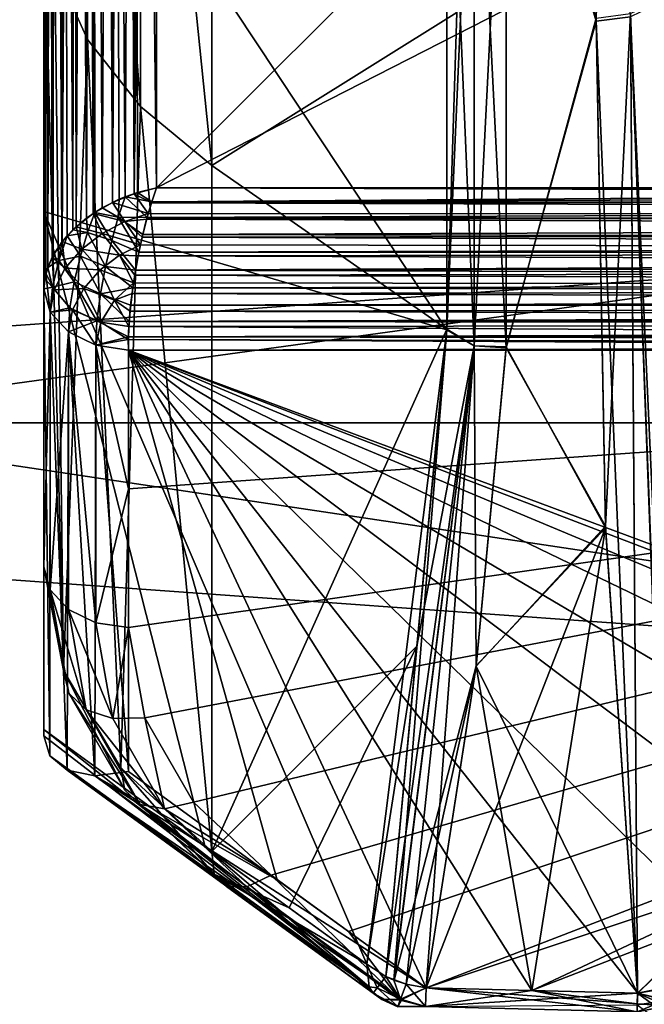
# Model space of a CAD drawing. Header units: metres. Extents: x 59 to 135, y -85 to 87.
# Tile 77 of 210: x 90.01 to 91.1, y 10.92 to 12.63. Entities that reach past the tile are written whole.
import ezdxf

# ---------------------------------------------------------------- set-up
doc = ezdxf.new("R2010")
doc.units = ezdxf.units.M
doc.layers.add('solid_21_404_502_XXX', color=7, linetype='CONTINUOUS')

msp = doc.modelspace()

# ---------------------------------------------------------------- linework, layer by layer
at = {"layer": 'solid_21_404_502_XXX'}
for points in [[(90.246506, 12.338992, -15.596577), (93.599998, 15.679358, -12.338992), (96.953491, 15.76214, -12.338992)], [(96.953491, 12.338992, -15.76214), (90.246506, 12.338992, -15.596577), (96.953491, 15.76214, -12.338992)], [(90.246506, 12.338992, -15.596577), (90.246506, 15.596577, -12.338992), (93.599998, 15.679358, -12.338992)], [(93.599998, 12.338994, 15.679357), (93.599998, 15.679357, 12.338994), (90.246506, 15.596577, 12.338992)], [(90.169899, 15.598118, 12.31382), (90.135735, 15.590585, 12.294317), (90.151512, 12.304104, 15.594837)], [(90.135735, 12.294317, -15.590585), (90.138779, 15.591524, -12.296317), (90.151512, 15.594837, -12.304104)], [(90.169899, 12.31382, -15.598118), (90.135735, 12.294317, -15.590585), (90.151512, 15.594837, -12.304104)], [(90.169899, 12.31382, -15.598118), (90.151512, 15.594837, -12.304104), (90.181511, 15.599371, -12.319139)], [(90.169899, 15.598118, 12.31382), (90.151512, 12.304104, 15.594837), (90.181511, 12.319139, 15.599371)], [(90.207321, 15.600186, 12.328909), (90.169899, 15.598118, 12.31382), (90.191536, 12.323267, 15.599991)], [(90.169899, 12.31382, -15.598118), (90.181511, 15.599371, -12.319139), (90.191536, 15.599991, -12.323267)], [(90.207321, 12.328909, -15.600186), (90.169899, 12.31382, -15.598118), (90.191536, 15.599991, -12.323267)], [(90.169899, 15.598118, 12.31382), (90.181511, 12.319139, 15.599371), (90.191536, 12.323267, 15.599991)], [(90.207321, 15.600186, 12.328909), (90.191536, 12.323267, 15.599991), (90.21347, 12.330864, 15.599991)], [(90.207321, 12.328909, -15.600186), (90.191536, 15.599991, -12.323267), (90.21347, 15.599991, -12.330864)], [(90.207321, 15.600186, 12.328909), (90.246506, 12.338992, 15.596577), (90.246506, 15.596577, 12.338992)], [(90.207321, 15.600186, 12.328909), (90.21347, 12.330864, 15.599991), (90.246506, 12.338992, 15.596577)], [(90.207321, 12.328909, -15.600186), (90.21347, 15.599991, -12.330864), (90.246506, 15.596577, -12.338992)], [(90.207321, 12.328909, -15.600186), (90.246506, 15.596577, -12.338992), (90.246506, 12.338992, -15.596577)], [(93.599998, 12.338994, 15.679357), (90.246506, 15.596577, 12.338992), (90.246506, 12.338992, 15.596577)], [(90.10611, 15.577974, 12.271247), (90.082092, 15.560847, 12.245584), (90.100616, 12.266083, 15.574747)], [(90.10611, 12.271247, -15.577974), (90.100616, 15.574747, -12.266083), (90.124321, 15.586551, -12.286241)], [(90.10611, 15.577974, 12.271247), (90.100616, 12.266083, 15.574747), (90.124321, 12.286241, 15.586551)], [(90.135735, 15.590585, 12.294317), (90.10611, 15.577974, 12.271247), (90.124321, 12.286241, 15.586551)], [(90.135735, 12.294317, -15.590585), (90.10611, 12.271247, -15.577974), (90.124321, 15.586551, -12.286241)], [(90.135735, 12.294317, -15.590585), (90.124321, 15.586551, -12.286241), (90.138779, 15.591524, -12.296317)], [(90.135735, 15.590585, 12.294317), (90.124321, 12.286241, 15.586551), (90.138779, 12.296317, 15.591524)], [(90.135735, 15.590585, 12.294317), (90.138779, 12.296317, 15.591524), (90.151512, 12.304104, 15.594837)], [(90.082092, 15.560847, 12.245584), (90.064423, 15.539911, 12.218316), (90.081093, 12.244315, 15.559915)], [(90.064423, 12.218316, -15.539911), (90.066261, 15.542699, -12.221775), (90.081093, 15.559915, -12.244315)], [(90.082092, 12.245584, -15.560847), (90.064423, 12.218316, -15.539911), (90.081093, 15.559915, -12.244315)], [(90.082092, 12.245584, -15.560847), (90.081093, 15.559915, -12.244315), (90.090385, 15.567752, -12.255447)], [(90.082092, 15.560847, 12.245584), (90.081093, 12.244315, 15.559915), (90.090385, 12.255447, 15.567752)], [(90.082092, 12.245584, -15.560847), (90.090385, 15.567752, -12.255447), (90.100616, 15.574747, -12.266083)], [(90.10611, 12.271247, -15.577974), (90.082092, 12.245584, -15.560847), (90.100616, 15.574747, -12.266083)], [(90.082092, 15.560847, 12.245584), (90.090385, 12.255447, 15.567752), (90.100616, 12.266083, 15.574747)], [(90.064423, 12.218316, -15.539911), (90.056686, 15.524849, -12.200428), (90.066261, 15.542699, -12.221775)], [(90.053627, 12.190413, -15.515977), (90.051537, 15.507076, -12.18066), (90.056686, 15.524849, -12.200428)], [(90.064423, 15.539911, 12.218316), (90.053627, 15.515977, 12.190413), (90.056686, 12.200428, 15.524849)], [(90.064423, 12.218316, -15.539911), (90.053627, 12.190413, -15.515977), (90.056686, 15.524849, -12.200428)], [(90.064423, 15.539911, 12.218316), (90.056686, 12.200428, 15.524849), (90.066261, 12.221775, 15.542699)], [(90.064423, 15.539911, 12.218316), (90.066261, 12.221775, 15.542699), (90.081093, 12.244315, 15.559915)], [(90.053627, 15.515977, 12.190413), (90.050003, 15.489921, 12.162848), (90.051537, 12.18066, 15.507076)], [(90.053627, 15.515977, 12.190413), (90.051537, 12.18066, 15.507076), (90.056686, 12.200428, 15.524849)], [(90.051537, 15.507076, -12.18066), (90.050003, 12.162848, -15.489921), (90.050003, 15.489921, -12.162848)], [(90.053627, 12.190413, -15.515977), (90.050003, 12.162848, -15.489921), (90.051537, 15.507076, -12.18066)], [(90.050003, 15.489921, -12.162848), (90.050003, 12.162848, -15.489921), (90.050003, 15.005305, -11.678233)], [(90.050003, 15.489921, 12.162848), (90.050003, 12.297961, 13.954207), (90.050003, 12.162848, 15.489921)], [(90.051537, 12.18066, 15.507076), (90.050003, 15.489921, 12.162848), (90.050003, 12.162848, 15.489921)], [(90.050003, 15.489921, 12.162848), (90.050003, 13.152171, 13.152171), (90.050003, 12.297961, 13.954207)], [(90.050003, 12.162848, -15.489921), (90.050003, 14.007215, -12.858389), (90.050003, 15.005305, -11.678233)], [(90.050003, 12.162848, -15.489921), (90.050003, 13.445094, -13.445094), (90.050003, 14.007215, -12.858389)], [(89.5, 13.925732, 15.718568), (104, 13.925732, 15.718568), (104, 11.92937, 17.282644)], [(89.5, 11.92937, 17.282644), (89.5, 13.925732, 15.718568), (104, 11.92937, 17.282644)], [(89.5, 11.92937, -17.282644), (104, 11.92937, -17.282644), (104, 13.925732, -15.718568)], [(89.5, 13.925732, -15.718568), (89.5, 11.92937, -17.282644), (104, 13.925732, -15.718568)], [(90.126122, 12.597752, -13.727001), (90.126122, 13.725924, -12.598927), (90.069214, 13.864124, -12.72578)], [(90.069214, 12.724593, -13.865212), (90.126122, 12.597752, -13.727001), (90.069214, 13.864124, -12.72578)], [(90.218529, 12.480854, -13.599625), (90.218529, 13.598557, -12.482018), (90.126122, 13.725924, -12.598927)], [(90.126122, 12.597752, -13.727001), (90.218529, 12.480854, -13.599625), (90.126122, 13.725924, -12.598927)], [(90.342896, 12.378392, -13.487979), (90.342896, 12.94508, -12.94508), (90.218529, 13.598557, -12.482018)], [(90.218529, 12.480854, -13.599625), (90.342896, 12.378392, -13.487979), (90.218529, 13.598557, -12.482018)], [(91.030724, 13.49158, -11.727923), (90.856606, 13.166149, -12.057652), (91.013725, 12.629665, -12.590257)], [(91.030724, 13.49158, -11.727923), (91.013725, 12.629665, -12.590257), (91.073792, 12.637728, -12.598372)], [(90.050003, 12.162848, -15.489921), (90.050003, 12.857192, -14.008314), (90.050003, 13.445094, -13.445094)], [(90.753075, 12.091355, 13.194665), (90.050003, 13.152171, 13.152171), (90.753098, 13.194219, 12.0918)], [(90.800819, 12.063805, 13.176558), (90.753075, 12.091355, 13.194665), (90.753098, 13.194219, 12.0918)], [(90.800827, 13.176529, 12.063834), (90.800819, 12.063805, 13.176558), (90.753098, 13.194219, 12.0918)], [(90.753136, 12.092492, -13.193537), (90.800827, 12.063804, -13.176559), (90.800827, 13.176508, -12.063855)], [(90.77047, 12.644981, -12.640492), (90.753136, 12.092492, -13.193537), (90.800827, 13.176508, -12.063855)], [(90.856796, 12.060355, 13.163441), (90.800819, 12.063805, 13.176558), (90.800827, 13.176529, 12.063834)], [(90.856842, 13.162868, 12.060927), (90.856796, 12.060355, 13.163441), (90.800827, 13.176529, 12.063834)], [(90.856606, 13.166149, -12.057652), (90.800827, 13.176508, -12.063855), (90.800827, 12.063804, -13.176559)], [(90.856888, 12.061693, -13.162101), (90.856606, 13.166149, -12.057652), (90.800827, 12.063804, -13.176559)], [(91.013725, 12.629665, -12.590257), (90.856606, 13.166149, -12.057652), (90.856888, 12.061693, -13.162101)], [(90.856842, 13.162868, 12.060927), (91.013733, 12.63524, 12.584682), (90.856796, 12.060355, 13.163441)], [(90.753075, 12.091355, 13.194665), (90.050003, 12.297961, 13.954207), (90.050003, 13.152171, 13.152171)], [(103.5, 13.065489, -18.928629), (103.5, 10.688633, -20.365488), (70.300003, 13.065476, -18.92861)], [(103.5, 13.065489, 18.928629), (70.300003, 13.065476, 18.92861), (70.300003, 10.688633, 20.365488)], [(103.5, 10.688633, 20.365488), (103.5, 13.065489, 18.928629), (70.300003, 10.688633, 20.365488)], [(103.5, 10.688633, -20.365488), (70.300003, 10.688633, -20.365488), (70.300003, 13.065476, -18.92861)], [(90.342896, 12.378392, -13.487979), (90.77047, 12.644981, -12.640492), (90.342896, 12.94508, -12.94508)], [(90.050003, 12.162848, -15.489921), (90.050003, 11.678233, -15.005305), (90.050003, 12.857192, -14.008314)], [(90.084045, 11.497323, -14.818247), (90.050003, 12.857192, -14.008314), (90.050003, 11.678233, -15.005305)], [(90.069214, 12.724593, -13.865212), (90.050003, 12.857192, -14.008314), (90.084045, 11.497323, -14.818247)], [(90.069214, 12.724593, -13.865212), (90.084045, 11.497323, -14.818247), (90.126122, 12.597752, -13.727001)], [(91.150566, 10.947489, -14.289747), (91.124306, 12.662056, -12.622746), (91.073792, 12.637728, -12.598372)], [(91.13765, 10.943142, 14.286748), (91.073799, 12.643297, 12.592809), (91.124313, 12.667622, 12.617189)], [(90.342896, 12.378392, -13.487979), (90.753136, 12.092492, -13.193537), (90.77047, 12.644981, -12.640492)], [(91.029854, 11.748935, 13.47059), (91.013733, 12.63524, 12.584682), (91.073799, 12.643297, 12.592809)], [(91.085892, 10.934567, 14.283573), (91.029854, 11.748935, 13.47059), (91.073799, 12.643297, 12.592809)], [(91.13765, 10.943142, 14.286748), (91.085892, 10.934567, 14.283573), (91.073799, 12.643297, 12.592809)], [(90.856796, 12.060355, 13.163441), (91.013733, 12.63524, 12.584682), (91.029854, 11.748935, 13.47059)], [(91.013725, 12.629665, -12.590257), (90.856888, 12.061693, -13.162101), (91.029961, 11.746354, -13.473167)], [(91.073792, 12.637728, -12.598372), (91.013725, 12.629665, -12.590257), (91.085892, 10.934567, -14.283573)], [(91.013725, 12.629665, -12.590257), (91.029961, 11.746354, -13.473167), (91.085892, 10.934567, -14.283573)], [(91.138763, 10.943446, -14.286999), (91.073792, 12.637728, -12.598372), (91.085892, 10.934567, -14.283573)], [(91.138763, 10.943446, -14.286999), (91.150566, 10.947489, -14.289747), (91.073792, 12.637728, -12.598372)], [(90.126122, 12.597752, -13.727001), (90.084045, 11.497323, -14.818247), (90.183968, 11.327869, -14.64431)], [(90.126122, 12.597752, -13.727001), (90.183968, 11.327869, -14.64431), (90.218529, 12.480854, -13.599625)], [(90.218529, 12.480854, -13.599625), (90.183968, 11.327869, -14.64431), (90.342896, 11.181581, -14.495599)], [(90.218529, 12.480854, -13.599625), (90.342896, 11.181581, -14.495599), (90.342896, 12.378392, -13.487979)], [(90.342896, 12.378392, -13.487979), (90.342896, 11.181581, -14.495599), (90.753136, 12.092492, -13.193537)], [(90.238136, 12.314692, 15.617067), (90.21347, 12.330864, 15.599991), (90.191536, 12.323267, 15.599991)], [(90.207321, 12.328909, -15.600186), (90.246506, 12.338992, -15.596577), (90.237701, 12.313263, -15.61808)], [(90.238136, 12.314692, 15.617067), (90.246506, 12.338992, 15.596577), (90.21347, 12.330864, 15.599991)], [(90.237701, 12.313263, -15.61808), (90.246506, 12.338992, -15.596577), (96.955513, 12.317497, -15.780824)], [(90.238136, 12.314692, 15.617067), (93.599998, 12.338994, 15.679357), (90.246506, 12.338992, 15.596577)], [(90.238136, 12.314692, 15.617067), (96.953491, 12.338961, 15.762171), (93.599998, 12.338994, 15.679357)], [(90.238136, 12.314692, 15.617067), (96.947441, 12.312861, 15.783996), (96.953491, 12.338961, 15.762171)], [(96.955513, 12.317497, -15.780824), (90.246506, 12.338992, -15.596577), (96.953491, 12.338992, -15.76214)], [(90.191071, 12.280517, -15.631369), (90.135735, 12.294317, -15.590585), (90.169899, 12.31382, -15.598118)], [(90.179832, 12.28823, 15.623284), (90.181511, 12.319139, 15.599371), (90.151512, 12.304104, 15.594837)], [(90.207321, 12.328909, -15.600186), (90.232147, 12.294524, -15.62973), (90.169899, 12.31382, -15.598118)], [(90.191071, 12.280517, -15.631369), (90.169899, 12.31382, -15.598118), (90.232147, 12.294524, -15.62973)], [(90.179832, 12.28823, 15.623284), (90.191536, 12.323267, 15.599991), (90.181511, 12.319139, 15.599371)], [(90.179832, 12.28823, 15.623284), (90.230186, 12.28745, 15.63342), (90.191536, 12.323267, 15.599991)], [(90.238136, 12.314692, 15.617067), (90.191536, 12.323267, 15.599991), (90.230186, 12.28745, 15.63342)], [(90.207321, 12.328909, -15.600186), (90.237701, 12.313263, -15.61808), (90.232147, 12.294524, -15.62973)], [(90.238136, 12.314692, 15.617067), (90.230186, 12.28745, 15.63342), (96.947441, 12.312861, 15.783996)], [(90.232147, 12.294524, -15.62973), (90.237701, 12.313263, -15.61808), (96.959915, 12.291592, -15.7974)], [(90.237701, 12.313263, -15.61808), (96.955513, 12.317497, -15.780824), (96.959915, 12.291592, -15.7974)], [(90.050003, 12.297961, 13.954207), (90.050003, 11.39426, 14.701389), (90.050003, 12.162848, 15.489921)], [(90.331696, 11.189712, 14.503467), (90.050003, 11.39426, 14.701389), (90.050003, 12.297961, 13.954207)], [(90.613411, 10.985102, 14.305455), (90.050003, 12.297961, 13.954207), (90.753075, 12.091355, 13.194665)], [(90.331696, 11.189712, 14.503467), (90.050003, 12.297961, 13.954207), (90.613411, 10.985102, 14.305455)], [(90.126236, 12.261152, 15.608008), (90.138779, 12.296317, 15.591524), (90.124321, 12.286241, 15.586551)], [(90.126236, 12.261152, 15.608008), (90.168335, 12.247406, 15.638528), (90.138779, 12.296317, 15.591524)], [(90.179832, 12.28823, 15.623284), (90.151512, 12.304104, 15.594837), (90.138779, 12.296317, 15.591524)], [(90.179832, 12.28823, 15.623284), (90.138779, 12.296317, 15.591524), (90.168335, 12.247406, 15.638528)], [(90.230186, 12.28745, 15.63342), (96.928734, 12.281045, 15.801855), (96.947441, 12.312861, 15.783996)], [(90.126236, 12.261152, 15.608008), (90.124321, 12.286241, 15.586551), (90.100616, 12.266083, 15.574747)], [(90.151741, 12.25969, -15.626178), (90.10611, 12.271247, -15.577974), (90.135735, 12.294317, -15.590585)], [(90.191071, 12.280517, -15.631369), (90.151741, 12.25969, -15.626178), (90.135735, 12.294317, -15.590585)], [(90.191071, 12.280517, -15.631369), (90.218575, 12.239841, -15.649948), (90.151741, 12.25969, -15.626178)], [(90.179832, 12.28823, 15.623284), (90.168335, 12.247406, 15.638528), (90.215919, 12.227181, 15.652195)], [(90.179832, 12.28823, 15.623284), (90.215919, 12.227181, 15.652195), (90.222672, 12.258001, 15.645219)], [(90.179832, 12.28823, 15.623284), (90.222672, 12.258001, 15.645219), (90.230186, 12.28745, 15.63342)], [(90.191071, 12.280517, -15.631369), (90.232147, 12.294524, -15.62973), (90.229332, 12.284326, -15.634936)], [(90.191071, 12.280517, -15.631369), (90.229332, 12.284326, -15.634936), (90.221527, 12.253041, -15.646692)], [(90.191071, 12.280517, -15.631369), (90.221527, 12.253041, -15.646692), (90.218575, 12.239841, -15.649948)], [(90.221527, 12.253041, -15.646692), (90.229332, 12.284326, -15.634936), (96.966209, 12.261883, -15.81041)], [(90.230186, 12.28745, 15.63342), (90.222672, 12.258001, 15.645219), (96.928734, 12.281045, 15.801855)], [(90.222672, 12.258001, 15.645219), (96.898659, 12.245527, 15.81353), (96.928734, 12.281045, 15.801855)], [(90.229332, 12.284326, -15.634936), (90.232147, 12.294524, -15.62973), (96.959915, 12.291592, -15.7974)], [(90.229332, 12.284326, -15.634936), (96.959915, 12.291592, -15.7974), (96.966209, 12.261883, -15.81041)], [(90.116287, 12.232251, -15.613577), (90.082092, 12.245584, -15.560847), (90.10611, 12.271247, -15.577974)], [(90.126236, 12.261152, 15.608008), (90.100616, 12.266083, 15.574747), (90.090385, 12.255447, 15.567752)], [(90.151741, 12.25969, -15.626178), (90.116287, 12.232251, -15.613577), (90.10611, 12.271247, -15.577974)], [(90.221527, 12.253041, -15.646692), (96.966209, 12.261883, -15.81041), (96.973412, 12.229948, -15.818571)], [(90.087341, 12.198844, -15.593127), (90.064423, 12.218316, -15.539911), (90.082092, 12.245584, -15.560847)], [(90.075981, 12.21251, 15.571784), (90.081093, 12.244315, 15.559915), (90.066261, 12.221775, 15.542699)], [(90.075981, 12.21251, 15.571784), (90.090385, 12.255447, 15.567752), (90.081093, 12.244315, 15.559915)], [(90.075981, 12.21251, 15.571784), (90.113907, 12.22029, 15.615468), (90.090385, 12.255447, 15.567752)], [(90.116287, 12.232251, -15.613577), (90.087341, 12.198844, -15.593127), (90.082092, 12.245584, -15.560847)], [(90.126236, 12.261152, 15.608008), (90.090385, 12.255447, 15.567752), (90.113907, 12.22029, 15.615468)], [(90.126236, 12.261152, 15.608008), (90.113907, 12.22029, 15.615468), (90.157661, 12.202116, 15.643981)], [(90.182068, 12.221628, -15.648888), (90.116287, 12.232251, -15.613577), (90.151741, 12.25969, -15.626178)], [(90.126236, 12.261152, 15.608008), (90.157661, 12.202116, 15.643981), (90.168335, 12.247406, 15.638528)], [(90.182068, 12.221628, -15.648888), (90.151741, 12.25969, -15.626178), (90.218575, 12.239841, -15.649948)], [(90.168335, 12.247406, 15.638528), (90.157661, 12.202116, 15.643981), (90.210022, 12.195782, 15.654243)], [(90.168335, 12.247406, 15.638528), (90.210022, 12.195782, 15.654243), (90.215919, 12.227181, 15.652195)], [(90.222672, 12.258001, 15.645219), (90.215919, 12.227181, 15.652195), (96.898659, 12.245527, 15.81353)], [(90.215919, 12.227181, 15.652195), (96.879349, 12.226659, 15.816761), (96.898659, 12.245527, 15.81353)], [(90.218575, 12.239841, -15.649948), (90.221527, 12.253041, -15.646692), (96.973412, 12.229948, -15.818571)], [(90.148102, 12.196075, -15.640504), (90.087341, 12.198844, -15.593127), (90.116287, 12.232251, -15.613577)], [(90.182068, 12.221628, -15.648888), (90.148102, 12.196075, -15.640504), (90.116287, 12.232251, -15.613577)], [(90.182068, 12.221628, -15.648888), (90.218575, 12.239841, -15.649948), (90.214539, 12.220359, -15.653062)], [(90.215919, 12.227181, 15.652195), (90.210022, 12.195782, 15.654243), (96.879349, 12.226659, 15.816761)], [(90.214539, 12.220359, -15.653062), (90.218575, 12.239841, -15.649948), (96.973412, 12.229948, -15.818571)], [(90.214539, 12.220359, -15.653062), (96.973412, 12.229948, -15.818571), (96.980659, 12.197168, -15.821385)], [(90.067986, 12.16117, -15.564819), (90.053627, 12.190413, -15.515977), (90.064423, 12.218316, -15.539911)], [(90.075981, 12.21251, 15.571784), (90.066261, 12.221775, 15.542699), (90.056686, 12.200428, 15.524849)], [(90.075981, 12.21251, 15.571784), (90.056686, 12.200428, 15.524849), (90.065048, 12.165831, 15.559349)], [(90.087341, 12.198844, -15.593127), (90.067986, 12.16117, -15.564819), (90.064423, 12.218316, -15.539911)], [(90.075981, 12.21251, 15.571784), (90.065048, 12.165831, 15.559349), (90.103043, 12.175377, 15.611619)], [(90.075981, 12.21251, 15.571784), (90.103043, 12.175377, 15.611619), (90.113907, 12.22029, 15.615468)], [(90.113907, 12.22029, 15.615468), (90.103043, 12.175377, 15.611619), (90.148636, 12.154333, 15.63785)], [(90.113907, 12.22029, 15.615468), (90.148636, 12.154333, 15.63785), (90.157661, 12.202116, 15.643981)], [(90.182068, 12.221628, -15.648888), (90.206413, 12.173306, -15.652681), (90.148102, 12.196075, -15.640504)], [(90.182068, 12.221628, -15.648888), (90.214539, 12.220359, -15.653062), (90.208588, 12.187165, -15.653944)], [(90.182068, 12.221628, -15.648888), (90.208588, 12.187165, -15.653944), (90.206413, 12.173306, -15.652681)], [(90.208588, 12.187165, -15.653944), (90.214539, 12.220359, -15.653062), (96.980659, 12.197168, -15.821385)], [(90.210022, 12.195782, 15.654243), (96.858482, 12.208227, 15.818087), (96.879349, 12.226659, 15.816761)], [(90.065048, 12.165831, 15.559349), (90.056686, 12.200428, 15.524849), (90.051537, 12.18066, 15.507076)], [(90.119484, 12.163733, -15.623648), (90.067986, 12.16117, -15.564819), (90.087341, 12.198844, -15.593127)], [(90.148102, 12.196075, -15.640504), (90.119484, 12.163733, -15.623648), (90.087341, 12.198844, -15.593127)], [(90.173126, 12.143165, -15.642944), (90.119484, 12.163733, -15.623648), (90.148102, 12.196075, -15.640504)], [(90.173126, 12.143165, -15.642944), (90.148102, 12.196075, -15.640504), (90.206413, 12.173306, -15.652681)], [(90.157661, 12.202116, 15.643981), (90.148636, 12.154333, 15.63785), (90.205154, 12.16461, 15.651392)], [(90.157661, 12.202116, 15.643981), (90.205154, 12.16461, 15.651392), (90.210022, 12.195782, 15.654243)], [(90.210022, 12.195782, 15.654243), (90.205154, 12.16461, 15.651392), (96.816902, 12.175995, 15.816174)], [(90.208588, 12.187165, -15.653944), (96.980659, 12.197168, -15.821385), (96.987549, 12.164596, -15.818814)], [(90.210022, 12.195782, 15.654243), (96.816902, 12.175995, 15.816174), (96.858482, 12.208227, 15.818087)], [(90.053627, 12.190413, -15.515977), (90.061165, 12.122511, -15.529896), (90.050003, 12.162848, -15.489921)], [(90.065048, 12.165831, 15.559349), (90.051537, 12.18066, 15.507076), (90.050003, 12.162848, 15.489921)], [(90.067986, 12.16117, -15.564819), (90.061165, 12.122511, -15.529896), (90.053627, 12.190413, -15.515977)], [(90.205154, 12.16461, 15.651392), (96.780434, 12.150999, 15.810938), (96.816902, 12.175995, 15.816174)], [(90.206413, 12.173306, -15.652681), (90.208588, 12.187165, -15.653944), (96.987549, 12.164596, -15.818814)], [(90.065048, 12.165831, 15.559349), (90.050003, 12.162848, 15.489921), (90.061127, 12.122567, 15.529816)], [(90.061165, 12.122511, -15.529896), (90.050003, 11.678233, -15.005305), (90.050003, 12.162848, -15.489921)], [(90.060333, 11.348291, 14.752736), (90.050003, 12.162848, 15.489921), (90.050003, 11.383693, 14.710766)], [(90.050003, 11.39426, 14.701389), (90.050003, 11.383693, 14.710766), (90.050003, 12.162848, 15.489921)], [(90.061127, 12.122567, 15.529816), (90.050003, 12.162848, 15.489921), (90.060333, 11.348291, 14.752736)], [(90.065048, 12.165831, 15.559349), (90.061127, 12.122567, 15.529816), (90.095413, 12.129655, 15.594455)], [(90.099922, 12.126451, -15.597754), (90.061165, 12.122511, -15.529896), (90.067986, 12.16117, -15.564819)], [(90.065048, 12.165831, 15.559349), (90.095413, 12.129655, 15.594455), (90.103043, 12.175377, 15.611619)], [(90.119484, 12.163733, -15.623648), (90.099922, 12.126451, -15.597754), (90.067986, 12.16117, -15.564819)], [(90.103043, 12.175377, 15.611619), (90.095413, 12.129655, 15.594455), (90.142525, 12.107134, 15.618773)], [(90.149406, 12.105031, -15.620738), (90.099922, 12.126451, -15.597754), (90.119484, 12.163733, -15.623648)], [(90.103043, 12.175377, 15.611619), (90.142525, 12.107134, 15.618773), (90.148636, 12.154333, 15.63785)], [(90.173126, 12.143165, -15.642944), (90.149406, 12.105031, -15.620738), (90.119484, 12.163733, -15.623648)], [(90.148636, 12.154333, 15.63785), (90.201401, 12.134396, 15.643788), (90.205154, 12.16461, 15.651392)], [(90.173126, 12.143165, -15.642944), (90.206413, 12.173306, -15.652681), (90.203812, 12.154655, -15.649433)], [(90.205154, 12.16461, 15.651392), (90.201401, 12.134396, 15.643788), (96.780434, 12.150999, 15.810938)], [(90.203812, 12.154655, -15.649433), (90.206413, 12.173306, -15.652681), (96.987549, 12.164596, -15.818814)], [(90.203812, 12.154655, -15.649433), (96.987549, 12.164596, -15.818814), (96.993683, 12.133231, -15.811065)], [(90.148636, 12.154333, 15.63785), (90.142525, 12.107134, 15.618773), (90.198822, 12.105848, 15.631684)], [(90.148636, 12.154333, 15.63785), (90.198822, 12.105848, 15.631684), (90.201401, 12.134396, 15.643788)], [(90.173126, 12.143165, -15.642944), (90.19828, 12.09746, -15.627082), (90.149406, 12.105031, -15.620738)], [(90.173126, 12.143165, -15.642944), (90.203812, 12.154655, -15.649433), (90.200348, 12.124009, -15.63998)], [(90.173126, 12.143165, -15.642944), (90.200348, 12.124009, -15.63998), (90.19828, 12.09746, -15.627082)], [(90.200348, 12.124009, -15.63998), (90.203812, 12.154655, -15.649433), (96.993683, 12.133231, -15.811065)], [(90.201401, 12.134396, 15.643788), (96.748589, 12.130682, 15.804129), (96.780434, 12.150999, 15.810938)], [(90.095413, 12.129655, 15.594455), (90.061127, 12.122567, 15.529816), (90.092972, 12.088224, 15.563929)], [(90.099922, 12.126451, -15.597754), (90.093048, 12.088168, -15.563979), (90.061165, 12.122511, -15.529896)], [(90.095413, 12.129655, 15.594455), (90.092972, 12.088224, 15.563929), (90.142525, 12.107134, 15.618773)], [(90.099922, 12.126451, -15.597754), (90.140892, 12.064926, -15.586968), (90.093048, 12.088168, -15.563979)], [(90.149406, 12.105031, -15.620738), (90.140892, 12.064926, -15.586968), (90.099922, 12.126451, -15.597754)], [(90.201401, 12.134396, 15.643788), (90.198822, 12.105848, 15.631684), (96.748589, 12.130682, 15.804129)], [(90.198822, 12.105848, 15.631684), (96.721001, 12.11348, 15.796423), (96.748589, 12.130682, 15.804129)], [(90.200348, 12.124009, -15.63998), (96.993683, 12.133231, -15.811065), (96.998566, 12.104072, -15.798609)], [(90.061165, 12.122511, -15.529896), (90.061172, 11.638071, -15.045468), (90.050003, 11.678233, -15.005305)], [(90.061127, 12.122567, 15.529816), (90.060333, 11.348291, 14.752736), (90.090813, 11.323358, 14.795879)], [(90.092972, 12.088224, 15.563929), (90.061127, 12.122567, 15.529816), (90.090813, 11.323358, 14.795879)], [(90.061165, 12.122511, -15.529896), (90.093048, 12.088168, -15.563979), (90.061172, 11.638071, -15.045468)], [(90.142525, 12.107134, 15.618773), (90.092972, 12.088224, 15.563929), (90.140793, 12.064965, 15.586946)], [(90.142525, 12.107134, 15.618773), (90.140793, 12.064965, 15.586946), (90.197487, 12.079579, 15.615401)], [(90.142525, 12.107134, 15.618773), (90.197487, 12.079579, 15.615401), (90.198822, 12.105848, 15.631684)], [(90.19828, 12.09746, -15.627082), (90.200348, 12.124009, -15.63998), (96.998566, 12.104072, -15.798609)], [(90.198822, 12.105848, 15.631684), (96.697441, 12.098186, 15.787933), (96.721001, 12.11348, 15.796423)], [(90.149406, 12.105031, -15.620738), (90.197334, 12.074902, -15.611872), (90.140892, 12.064926, -15.586968)], [(90.149406, 12.105031, -15.620738), (90.19828, 12.09746, -15.627082), (90.197334, 12.074902, -15.611872)], [(90.197334, 12.074902, -15.611872), (90.19828, 12.09746, -15.627082), (97.002617, 12.056189, -15.76335)], [(90.198822, 12.105848, 15.631684), (90.197487, 12.079579, 15.615401), (96.697441, 12.098186, 15.787933)], [(90.197487, 12.079579, 15.615401), (96.678123, 12.083854, 15.778417), (96.697441, 12.098186, 15.787933)], [(90.19828, 12.09746, -15.627082), (96.998566, 12.104072, -15.798609), (97.002617, 12.056189, -15.76335)], [(90.342896, 11.181581, -14.495599), (90.700775, 11.539826, -13.747987), (90.753136, 12.092492, -13.193537)], [(90.646423, 10.963916, 14.290593), (90.613411, 10.985102, 14.305455), (90.753075, 12.091355, 13.194665)], [(90.660759, 10.957456, 14.286942), (90.646423, 10.963916, 14.290593), (90.753075, 12.091355, 13.194665)], [(90.800819, 12.063805, 13.176558), (90.660759, 10.957456, 14.286942), (90.753075, 12.091355, 13.194665)], [(90.753136, 12.092492, -13.193537), (90.700775, 11.539826, -13.747987), (90.800827, 12.063804, -13.176559)], [(90.093048, 12.088168, -15.563979), (90.093018, 11.603889, -15.079649), (90.061172, 11.638071, -15.045468)], [(90.092972, 12.088224, 15.563929), (90.090813, 11.323358, 14.795879), (90.138748, 11.313377, 14.834087)], [(90.140793, 12.064965, 15.586946), (90.092972, 12.088224, 15.563929), (90.138748, 11.313377, 14.834087)], [(90.093048, 12.088168, -15.563979), (90.140793, 11.58078, -15.102758), (90.093018, 11.603889, -15.079649)], [(90.093048, 12.088168, -15.563979), (90.140892, 12.064926, -15.586968), (90.140793, 11.58078, -15.102758)], [(90.197487, 12.079579, 15.615401), (90.140793, 12.064965, 15.586946), (90.19738, 12.056192, 15.595365)], [(90.197334, 12.074902, -15.611872), (90.19738, 12.056192, -15.595365), (90.140892, 12.064926, -15.586968)], [(90.197334, 12.074902, -15.611872), (97.002617, 12.056189, -15.76335), (93.599998, 12.056192, -15.679358)], [(90.197334, 12.074902, -15.611872), (93.599998, 12.056192, -15.679358), (90.19738, 12.056192, -15.595365)], [(90.197487, 12.079579, 15.615401), (90.19738, 12.056192, 15.595365), (96.664299, 12.069741, 15.767362)], [(90.197487, 12.079579, 15.615401), (96.664299, 12.069741, 15.767362), (96.678123, 12.083854, 15.778417)], [(90.140793, 12.064965, 15.586946), (90.138748, 11.313377, 14.834087), (90.19738, 11.321259, 14.860432)], [(90.140793, 12.064965, 15.586946), (90.19738, 11.321259, 14.860432), (90.19738, 12.056192, 15.595365)], [(90.140892, 12.064926, -15.586968), (90.19738, 11.814174, -15.353346), (90.140793, 11.58078, -15.102758)], [(90.140892, 12.064926, -15.586968), (90.19738, 12.056192, -15.595365), (90.19738, 11.814174, -15.353346)], [(96.664299, 12.069741, 15.767362), (90.19738, 12.056192, 15.595365), (93.428055, 12.056192, 15.675114)], [(90.19738, 11.814174, -15.353346), (90.19738, 12.056192, -15.595365), (93.599998, 12.056192, -15.679358)], [(90.197388, 11.572152, -15.111324), (90.19738, 11.814174, -15.353346), (93.599998, 12.056192, -15.679358)], [(90.19738, 12.056192, 15.595365), (92.231255, 11.276804, 14.866182), (92.443329, 11.221816, 14.81643)], [(93.428055, 12.056192, 15.675114), (90.19738, 12.056192, 15.595365), (92.443329, 11.221816, 14.81643)], [(90.19738, 12.056192, 15.595365), (92.010986, 11.298635, 14.882576), (92.231255, 11.276804, 14.866182)], [(90.19738, 12.056192, 15.595365), (91.789597, 11.286983, 14.865459), (92.010986, 11.298635, 14.882576)], [(90.19738, 12.056192, 15.595365), (91.576378, 11.241961, 14.815174), (91.789597, 11.286983, 14.865459)], [(90.19738, 12.056192, 15.595365), (91.382141, 11.165499, 14.733917), (91.576378, 11.241961, 14.815174)], [(90.19738, 12.056192, 15.595365), (91.215523, 11.060833, 14.625138), (91.382141, 11.165499, 14.733917)], [(90.19738, 12.056192, 15.595365), (91.086227, 10.93456, 14.495673), (91.215523, 11.060833, 14.625138)], [(90.19738, 12.056192, 15.595365), (90.901512, 10.939119, 14.495673), (91.086227, 10.93456, 14.495673)], [(90.19738, 12.056192, 15.595365), (90.716812, 10.943679, 14.495673), (90.901512, 10.939119, 14.495673)], [(90.19738, 12.056192, 15.595365), (90.457352, 11.132313, 14.677902), (90.716812, 10.943679, 14.495673)], [(90.19738, 12.056192, 15.595365), (90.19738, 11.321259, 14.860432), (90.457352, 11.132313, 14.677902)], [(90.226349, 11.415041, -14.954928), (90.197388, 11.572152, -15.111324), (93.599998, 12.056192, -15.679358)], [(90.311249, 11.267734, -14.809717), (90.226349, 11.415041, -14.954928), (93.599998, 12.056192, -15.679358)], [(90.311249, 11.267734, -14.809717), (93.599998, 12.056192, -15.679358), (90.446312, 11.14034, -14.685657)], [(93.599998, 12.056192, -15.679358), (90.581566, 11.04201, -14.590667), (90.446312, 11.14034, -14.685657)], [(93.599998, 12.056192, -15.679358), (90.716812, 10.943679, -14.495673), (90.581566, 11.04201, -14.590667)], [(90.646477, 10.963898, -14.290572), (90.661316, 10.957252, -14.286806), (90.800827, 12.063804, -13.176559)], [(90.700775, 11.539826, -13.747987), (90.646477, 10.963898, -14.290572), (90.800827, 12.063804, -13.176559)], [(90.68222, 10.950286, 14.283667), (90.660759, 10.957456, 14.286942), (90.800819, 12.063805, 13.176558)], [(90.804588, 11.505555, -13.71953), (90.800827, 12.063804, -13.176559), (90.661316, 10.957252, -14.286806)], [(90.68222, 10.950286, 14.283667), (90.800819, 12.063805, 13.176558), (90.716866, 10.943677, 14.283573)], [(93.599998, 12.056192, -15.679358), (91.383621, 11.166223, -14.734676), (90.716812, 10.943679, -14.495673)], [(90.80452, 11.504884, 13.720203), (90.716866, 10.943677, 14.283573), (90.800819, 12.063805, 13.176558)], [(90.856796, 12.060355, 13.163441), (90.80452, 11.504884, 13.720203), (90.800819, 12.063805, 13.176558)], [(90.804588, 11.505555, -13.71953), (90.856888, 12.061693, -13.162101), (90.800827, 12.063804, -13.176559)], [(90.856796, 12.060355, 13.163441), (91.029854, 11.748935, 13.47059), (90.80452, 11.504884, 13.720203)], [(91.029961, 11.746354, -13.473167), (90.856888, 12.061693, -13.162101), (90.804588, 11.505555, -13.71953)], [(89.5, 11.92937, 17.282644), (104, 11.92937, 17.282644), (104, 9.759169, 18.594587)], [(89.5, 9.759169, 18.594587), (89.5, 11.92937, 17.282644), (104, 9.759169, 18.594587)], [(89.5, 9.759169, -18.594587), (104, 9.759169, -18.594587), (104, 11.92937, -17.282644)], [(89.5, 11.92937, -17.282644), (89.5, 9.759169, -18.594587), (104, 11.92937, -17.282644)], [(90.140793, 11.58078, -15.102758), (90.19738, 11.814174, -15.353346), (90.197388, 11.572152, -15.111324)], [(91.029961, 11.746354, -13.473167), (90.71682, 10.943678, -14.283573), (90.901352, 10.939123, -14.283573)], [(91.029961, 11.746354, -13.473167), (90.804588, 11.505555, -13.71953), (90.71682, 10.943678, -14.283573)], [(90.80452, 11.504884, 13.720203), (91.029854, 11.748935, 13.47059), (91.085892, 10.934567, 14.283573)], [(91.029961, 11.746354, -13.473167), (90.901352, 10.939123, -14.283573), (91.085892, 10.934567, -14.283573)], [(90.093414, 11.45806, -14.861404), (90.050003, 11.678233, -15.005305), (90.061172, 11.638071, -15.045468)], [(90.084045, 11.497323, -14.818247), (90.050003, 11.678233, -15.005305), (90.093414, 11.45806, -14.861404)], [(90.123817, 11.428583, -14.902628), (90.061172, 11.638071, -15.045468), (90.093018, 11.603889, -15.079649)], [(90.093414, 11.45806, -14.861404), (90.061172, 11.638071, -15.045468), (90.123817, 11.428583, -14.902628)], [(90.17054, 11.413469, -14.935513), (90.093018, 11.603889, -15.079649), (90.140793, 11.58078, -15.102758)], [(90.123817, 11.428583, -14.902628), (90.093018, 11.603889, -15.079649), (90.17054, 11.413469, -14.935513)], [(90.17054, 11.413469, -14.935513), (90.140793, 11.58078, -15.102758), (90.197388, 11.572152, -15.111324)], [(90.17054, 11.413469, -14.935513), (90.197388, 11.572152, -15.111324), (90.226349, 11.415041, -14.954928)], [(90.478127, 11.083361, -14.400555), (90.700775, 11.539826, -13.747987), (90.342896, 11.181581, -14.495599)], [(90.478127, 11.083361, -14.400555), (90.613373, 10.985125, -14.30549), (90.700775, 11.539826, -13.747987)], [(90.700775, 11.539826, -13.747987), (90.613373, 10.985125, -14.30549), (90.646477, 10.963898, -14.290572)], [(90.084045, 11.497323, -14.818247), (90.190964, 11.288894, -14.689795), (90.183968, 11.327869, -14.64431)], [(90.084045, 11.497323, -14.818247), (90.093414, 11.45806, -14.861404), (90.190964, 11.288894, -14.689795)], [(90.661316, 10.957252, -14.286806), (90.682037, 10.950338, -14.283681), (90.804588, 11.505555, -13.71953)], [(90.682037, 10.950338, -14.283681), (90.71682, 10.943678, -14.283573), (90.804588, 11.505555, -13.71953)], [(90.80452, 11.504884, 13.720203), (90.901375, 10.939122, 14.283573), (90.716866, 10.943677, 14.283573)], [(90.80452, 11.504884, 13.720203), (91.085892, 10.934567, 14.283573), (90.901375, 10.939122, 14.283573)], [(90.093414, 11.45806, -14.861404), (90.217827, 11.263633, -14.737508), (90.190964, 11.288894, -14.689795)], [(90.093414, 11.45806, -14.861404), (90.123817, 11.428583, -14.902628), (90.217827, 11.263633, -14.737508)], [(90.123817, 11.428583, -14.902628), (90.260201, 11.256168, -14.779749), (90.217827, 11.263633, -14.737508)], [(90.123817, 11.428583, -14.902628), (90.17054, 11.413469, -14.935513), (90.260201, 11.256168, -14.779749)], [(90.17054, 11.413469, -14.935513), (90.226349, 11.415041, -14.954928), (90.260201, 11.256168, -14.779749)], [(90.260201, 11.256168, -14.779749), (90.226349, 11.415041, -14.954928), (90.311249, 11.267734, -14.809717)], [(90.617889, 10.945651, 14.352765), (90.050003, 11.383693, 14.710766), (90.050003, 11.39426, 14.701389)], [(90.331696, 11.189712, 14.503467), (90.617889, 10.945651, 14.352765), (90.050003, 11.39426, 14.701389)], [(90.617889, 10.945651, 14.352765), (90.060333, 11.348291, 14.752736), (90.050003, 11.383693, 14.710766)], [(90.639687, 10.9238, 14.406455), (90.090813, 11.323358, 14.795879), (90.060333, 11.348291, 14.752736)], [(90.62455, 10.934651, 14.373624), (90.639687, 10.9238, 14.406455), (90.060333, 11.348291, 14.752736)], [(90.617889, 10.945651, 14.352765), (90.62455, 10.934651, 14.373624), (90.060333, 11.348291, 14.752736)], [(90.674797, 10.923359, 14.456996), (90.138748, 11.313377, 14.834087), (90.090813, 11.323358, 14.795879)], [(90.639687, 10.9238, 14.406455), (90.674797, 10.923359, 14.456996), (90.090813, 11.323358, 14.795879)], [(90.138748, 11.313377, 14.834087), (90.457352, 11.132313, 14.677902), (90.19738, 11.321259, 14.860432)], [(90.183968, 11.327869, -14.64431), (90.347397, 11.142351, -14.542621), (90.342896, 11.181581, -14.495599)], [(90.183968, 11.327869, -14.64431), (90.190964, 11.288894, -14.689795), (90.347397, 11.142351, -14.542621)], [(90.138748, 11.313377, 14.834087), (90.716812, 10.943679, 14.495673), (90.457352, 11.132313, 14.677902)], [(90.674797, 10.923359, 14.456996), (90.716812, 10.943679, 14.495673), (90.138748, 11.313377, 14.834087)], [(90.190964, 11.288894, -14.689795), (90.368919, 11.12055, -14.595836), (90.347397, 11.142351, -14.542621)], [(90.190964, 11.288894, -14.689795), (90.217827, 11.263633, -14.737508), (90.368919, 11.12055, -14.595836)], [(90.260201, 11.256168, -14.779749), (90.311249, 11.267734, -14.809717), (90.446312, 11.14034, -14.685657)], [(90.217827, 11.263633, -14.737508), (90.403854, 11.119832, -14.646327), (90.368919, 11.12055, -14.595836)], [(90.217827, 11.263633, -14.737508), (90.260201, 11.256168, -14.779749), (90.403854, 11.119832, -14.646327)], [(90.260201, 11.256168, -14.779749), (90.446312, 11.14034, -14.685657), (90.403854, 11.119832, -14.646327)], [(90.331696, 11.189712, 14.503467), (90.613411, 10.985102, 14.305455), (90.617889, 10.945651, 14.352765)], [(90.347397, 11.142351, -14.542621), (90.478127, 11.083361, -14.400555), (90.342896, 11.181581, -14.495599)], [(91.383621, 11.166223, -14.734676), (90.901352, 10.939123, -14.495673), (90.716812, 10.943679, -14.495673)], [(91.383621, 11.166223, -14.734676), (91.216339, 11.06145, -14.625775), (90.901352, 10.939123, -14.495673)], [(90.347397, 11.142351, -14.542621), (90.613373, 10.985125, -14.30549), (90.478127, 11.083361, -14.400555)], [(90.347397, 11.142351, -14.542621), (90.617889, 10.945651, -14.352765), (90.613373, 10.985125, -14.30549)], [(90.347397, 11.142351, -14.542621), (90.368919, 11.12055, -14.595836), (90.617889, 10.945651, -14.352765)], [(90.403854, 11.119832, -14.646327), (90.446312, 11.14034, -14.685657), (90.671638, 10.922565, -14.453228)], [(90.671638, 10.922565, -14.453228), (90.446312, 11.14034, -14.685657), (90.581566, 11.04201, -14.590667)], [(90.368919, 11.12055, -14.595836), (90.62455, 10.934651, -14.373624), (90.617889, 10.945651, -14.352765)], [(90.368919, 11.12055, -14.595836), (90.639687, 10.9238, -14.406455), (90.62455, 10.934651, -14.373624)], [(90.368919, 11.12055, -14.595836), (90.403854, 11.119832, -14.646327), (90.639687, 10.9238, -14.406455)], [(90.403854, 11.119832, -14.646327), (90.671638, 10.922565, -14.453228), (90.639687, 10.9238, -14.406455)], [(91.216339, 11.06145, -14.625775), (91.085892, 10.934567, -14.495673), (90.901352, 10.939123, -14.495673)], [(91.13401, 10.922236, -14.469717), (91.085892, 10.934567, -14.495673), (91.216339, 11.06145, -14.625775)], [(91.138618, 10.921881, 14.466368), (91.215523, 11.060833, 14.625138), (91.086227, 10.93456, 14.495673)], [(90.671638, 10.922565, -14.453228), (90.581566, 11.04201, -14.590667), (90.716812, 10.943679, -14.495673)], [(90.631683, 10.943648, -14.330054), (90.646477, 10.963898, -14.290572), (90.613373, 10.985125, -14.30549)], [(90.631683, 10.943648, -14.330054), (90.613373, 10.985125, -14.30549), (90.617889, 10.945651, -14.352765)], [(90.631676, 10.943638, 14.330086), (90.613411, 10.985102, 14.305455), (90.646423, 10.963916, 14.290593)], [(90.631676, 10.943638, 14.330086), (90.617889, 10.945651, 14.352765), (90.613411, 10.985102, 14.305455)], [(90.672501, 10.924191, 14.322256), (90.631676, 10.943638, 14.330086), (90.646423, 10.963916, 14.290593)], [(90.631683, 10.943648, -14.330054), (90.672501, 10.924183, -14.322272), (90.646477, 10.963898, -14.290572)], [(90.672501, 10.924191, 14.322256), (90.646423, 10.963916, 14.290593), (90.660759, 10.957456, 14.286942)], [(90.682037, 10.950338, -14.283681), (90.661316, 10.957252, -14.286806), (90.646477, 10.963898, -14.290572)], [(90.672501, 10.924183, -14.322272), (90.682037, 10.950338, -14.283681), (90.646477, 10.963898, -14.290572)], [(90.672501, 10.924191, 14.322256), (90.660759, 10.957456, 14.286942), (90.68222, 10.950286, 14.283667)], [(90.631683, 10.943648, -14.330054), (90.617889, 10.945651, -14.352765), (90.62455, 10.934651, -14.373624)], [(90.631676, 10.943638, 14.330086), (90.62455, 10.934651, 14.373624), (90.617889, 10.945651, 14.352765)], [(90.631683, 10.943648, -14.330054), (90.62455, 10.934651, -14.373624), (90.667618, 10.911124, -14.365029)], [(90.667618, 10.911126, 14.365017), (90.62455, 10.934651, 14.373624), (90.631676, 10.943638, 14.330086)], [(90.672501, 10.924191, 14.322256), (90.667618, 10.911126, 14.365017), (90.631676, 10.943638, 14.330086)], [(90.631683, 10.943648, -14.330054), (90.667618, 10.911124, -14.365029), (90.672501, 10.924183, -14.322272)], [(90.671638, 10.922565, -14.453228), (90.716812, 10.943679, -14.495673), (90.716003, 10.911184, -14.447015)], [(90.672501, 10.924183, -14.322272), (90.71682, 10.943678, -14.283573), (90.682037, 10.950338, -14.283681)], [(90.672501, 10.924191, 14.322256), (90.68222, 10.950286, 14.283667), (90.716003, 10.911184, 14.332231)], [(90.672501, 10.924183, -14.322272), (90.716003, 10.911184, -14.332231), (90.71682, 10.943678, -14.283573)], [(90.674797, 10.923359, 14.456996), (90.716003, 10.911184, 14.447015), (90.716812, 10.943679, 14.495673)], [(90.68222, 10.950286, 14.283667), (90.716866, 10.943677, 14.283573), (90.716003, 10.911184, 14.332231)], [(91.085091, 10.902214, -14.447352), (90.716003, 10.911184, -14.447015), (90.716812, 10.943679, -14.495673)], [(90.716003, 10.911184, 14.447015), (90.901512, 10.939119, 14.495673), (90.716812, 10.943679, 14.495673)], [(90.901352, 10.939123, -14.283573), (90.71682, 10.943678, -14.283573), (90.716003, 10.911184, -14.332231)], [(91.085091, 10.902176, 14.331984), (90.716003, 10.911184, 14.332231), (90.716866, 10.943677, 14.283573)], [(91.085892, 10.934567, -14.283573), (90.901352, 10.939123, -14.283573), (90.716003, 10.911184, -14.332231)], [(91.085091, 10.902214, -14.447352), (90.716812, 10.943679, -14.495673), (90.901352, 10.939123, -14.495673)], [(91.085426, 10.916015, 14.306169), (90.716866, 10.943677, 14.283573), (90.901375, 10.939122, 14.283573)], [(91.085426, 10.916015, 14.306169), (91.085091, 10.902176, 14.331984), (90.716866, 10.943677, 14.283573)], [(91.085091, 10.902214, -14.447352), (90.901352, 10.939123, -14.495673), (91.085892, 10.934567, -14.495673)], [(91.085426, 10.916015, 14.306169), (90.901375, 10.939122, 14.283573), (91.085892, 10.934567, 14.283573)], [(91.138763, 10.943446, -14.286999), (91.085892, 10.934567, -14.283573), (91.150566, 10.947489, -14.289747)], [(91.12059, 10.909262, -14.324692), (91.150566, 10.947489, -14.289747), (91.085892, 10.934567, -14.283573)], [(91.136856, 10.912249, 14.328931), (91.085892, 10.934567, 14.283573), (91.13765, 10.943142, 14.286748)], [(90.667618, 10.911124, -14.365029), (90.62455, 10.934651, -14.373624), (90.639687, 10.9238, -14.406455)], [(90.667397, 10.910524, 14.409991), (90.639687, 10.9238, 14.406455), (90.62455, 10.934651, 14.373624)], [(90.667618, 10.911126, 14.365017), (90.667397, 10.910524, 14.409991), (90.62455, 10.934651, 14.373624)], [(90.667397, 10.910525, -14.409998), (90.639687, 10.9238, -14.406455), (90.671638, 10.922565, -14.453228)], [(90.667618, 10.911124, -14.365029), (90.639687, 10.9238, -14.406455), (90.667397, 10.910525, -14.409998)], [(90.667397, 10.910524, 14.409991), (90.674797, 10.923359, 14.456996), (90.639687, 10.9238, 14.406455)], [(90.667397, 10.910524, 14.409991), (90.716003, 10.911184, 14.447015), (90.674797, 10.923359, 14.456996)], [(90.667397, 10.910525, -14.409998), (90.671638, 10.922565, -14.453228), (90.716003, 10.911184, -14.447015)], [(90.672501, 10.924191, 14.322256), (90.716003, 10.911184, 14.332231), (90.667618, 10.911126, 14.365017)], [(90.672501, 10.924183, -14.322272), (90.667618, 10.911124, -14.365029), (90.716003, 10.911184, -14.332231)], [(90.716003, 10.911184, 14.447015), (91.086227, 10.93456, 14.495673), (90.901512, 10.939119, 14.495673)], [(91.085083, 10.902027, -14.332343), (91.085892, 10.934567, -14.283573), (90.716003, 10.911184, -14.332231)], [(91.085388, 10.91433, 14.470504), (91.086227, 10.93456, 14.495673), (90.716003, 10.911184, 14.447015)], [(91.12059, 10.909262, -14.324692), (91.085892, 10.934567, -14.283573), (91.085083, 10.902027, -14.332343)], [(91.085091, 10.902214, -14.447352), (91.085892, 10.934567, -14.495673), (91.13401, 10.922236, -14.469717)], [(91.121597, 10.89647, -14.414647), (91.085091, 10.902214, -14.447352), (91.13401, 10.922236, -14.469717)], [(91.085388, 10.91433, 14.470504), (91.138618, 10.921881, 14.466368), (91.086227, 10.93456, 14.495673)], [(91.136856, 10.912249, 14.328931), (91.085426, 10.916015, 14.306169), (91.085892, 10.934567, 14.283573)], [(91.136856, 10.912249, 14.328931), (91.085091, 10.902176, 14.331984), (91.085426, 10.916015, 14.306169)], [(91.109276, 10.896811, 14.426884), (91.138618, 10.921881, 14.466368), (91.085388, 10.91433, 14.470504)]]:
    msp.add_3dface(points, dxfattribs=at)

doc.saveas('drawing.dxf')
